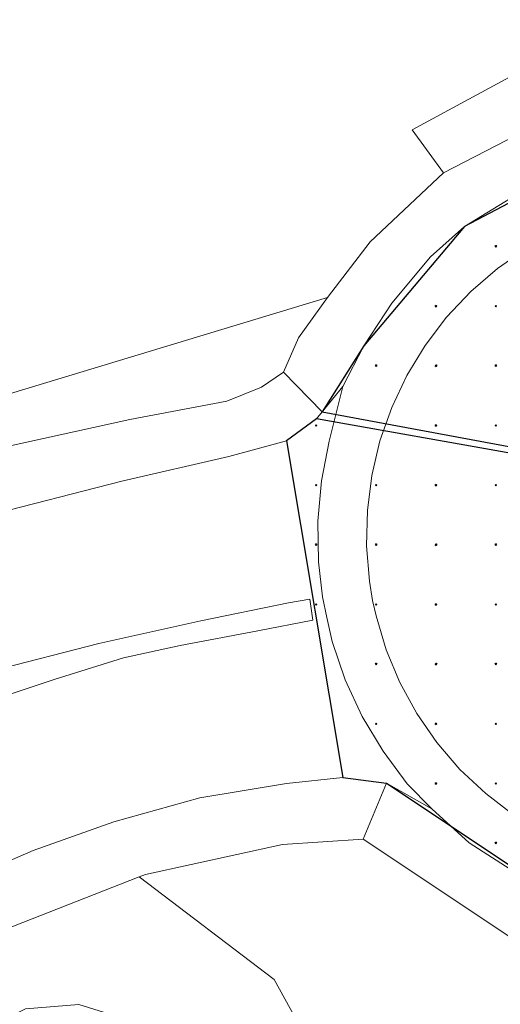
# Model space of a CAD drawing. Header units: metres. Extents: x 247993 to 248761, y 480503 to 480935.
# Tile 6 of 13: x 248368 to 248385, y 480706 to 480740. Entities that reach past the tile are written whole.
import ezdxf

# ---------------------------------------------------------------- set-up
doc = ezdxf.new("R2010")
doc.units = ezdxf.units.M
for name, color, linetype, lineweight in [('B-XX-GR-GROENVOORZIENING-GV', 80, 'Continuous', 18), ('B-XX-VH-VERHARDING_GESLOTEN-GV', 252, 'Continuous', 18), ('B-XX-VH-VERHARDING_OPEN-GV', 252, 'Continuous', 18)]:
    doc.layers.add(name, color=color, linetype=linetype, lineweight=lineweight)
doc.layers.add('DLX_TERR_CALC', color=3, linetype='Continuous', true_color=0x00ff00)

msp = doc.modelspace()

# ---------------------------------------------------------------- linework, layer by layer
at = {"layer": 'B-XX-GR-GROENVOORZIENING-GV'}
for points in [[(248341.369, 480753.449), (248352.58, 480743.102), (248357.903, 480736.682), (248365.364, 480727.724), (248366.067, 480726.653), (248379.14, 480730.6), (248380.63, 480732.54), (248383.18, 480734.93), (248382.092, 480736.426), (248385.748, 480738.407), (248388.871, 480739.245), (248389.789, 480745.87), (248389.937, 480746.938), (248382.242, 480748.376), (248376.48, 480749.454), (248372.418, 480750.213), (248359.655, 480752.502), (248349.817, 480754.266), (248338.478, 480756.3)], [(248387.483, 480669.806), (248387.43, 480681.09), (248389.454, 480683.497), (248389.452, 480683.695), (248387.49, 480685.82), (248387.16, 480700.68), (248387.29, 480703.22), (248387.29, 480705.27), (248386.79, 480706.98), (248385.975, 480707.893), (248385.63, 480708.28), (248380.38, 480711.77), (248377.58, 480711.58), (248372.81, 480710.54), (248372.593, 480710.455), (248377.281, 480706.889), (248378.032, 480705.543), (248380.738, 480700.69), (248382.766, 480695.37), (248383.733, 480692.832), (248385.089, 480684.215), (248384.217, 480675.094), (248382.983, 480672.534)], [(248366.63, 480704.86), (248368.63, 480705.87), (248370.49, 480706.02), (248372.21, 480705.49), (248373.72, 480704.42), (248375.57, 480701.71), (248378.41, 480695.9), (248379.89, 480689.74), (248380.67, 480684.41), (248380.87, 480679.91), (248379.7, 480675.39), (248378.26, 480672.07), (248376.01, 480668.6), (248380.191, 480666.745), (248382.983, 480672.534), (248384.217, 480675.094), (248385.089, 480684.215), (248383.733, 480692.832), (248382.766, 480695.37), (248380.738, 480700.69), (248378.032, 480705.543), (248377.281, 480706.889), (248372.593, 480710.455), (248366.967, 480708.256)]]:
    msp.add_lwpolyline(points, dxfattribs=at)
for points in [[(248383.18, 480734.93), (248386.84, 480736.83), (248389.59, 480737.68), (248390.62, 480737.72), (248388.871, 480739.245), (248385.748, 480738.407), (248382.092, 480736.426)], [(248377.61, 480728), (248378.13, 480729.2), (248379.14, 480730.6), (248366.067, 480726.653), (248366.329, 480726.254), (248366.795, 480726.429), (248367.398, 480725.255), (248368, 480725.42), (248372.26, 480726.36), (248375.64, 480727), (248376.84, 480727.48)], [(248360.89, 480713.17), (248361.89, 480713.78), (248363.12, 480714.47), (248365.13, 480715.51), (248367.5, 480716.61), (248369.63, 480717.32), (248372.04, 480718.07), (248374.01, 480718.5), (248376.72, 480719.01), (248378.63, 480719.38), (248378.53, 480720.11), (248377.79, 480719.98), (248374.73, 480719.36), (248371.18, 480718.57), (248367.48, 480717.62), (248364.12, 480716.29), (248361.111, 480715.026), (248360.049, 480714.376), (248360.864, 480713.15)]]:
    msp.add_lwpolyline(points, close=True, dxfattribs=at)
at = {"layer": 'B-XX-VH-VERHARDING_GESLOTEN-GV'}
for points in [[(248385.88, 480734.27), (248383.91, 480733.07), (248382.73, 480732.02), (248381.38, 480730.4), (248380.41, 480728.92), (248379.67, 480727.51), (248379.204, 480725.604), (248378.932, 480724.223), (248378.805, 480722.82), (248378.826, 480721.412), (248378.973, 480720.188), (248379.117, 480719.474), (248379.307, 480718.641), (248379.761, 480717.309), (248380.353, 480716.031), (248381.075, 480714.822), (248381.919, 480713.695), (248382.77, 480712.82), (248384.07, 480711.64), (248385.82, 480710.51)], [(248386.073, 480732.313), (248385.062, 480731.613), (248384.129, 480730.811), (248383.285, 480729.916), (248382.54, 480728.937), (248381.901, 480727.886), (248381.375, 480726.774), (248380.968, 480725.613), (248380.685, 480724.416), (248380.529, 480723.195), (248380.501, 480721.966), (248380.601, 480720.74), (248380.712, 480720.068), (248380.83, 480719.531), (248381.183, 480718.353), (248381.658, 480717.218), (248382.249, 480716.139), (248382.949, 480715.127), (248383.751, 480714.194), (248384.646, 480713.351), (248385.625, 480712.605)], [(248385.625, 480712.605), (248384.646, 480713.351), (248383.751, 480714.194), (248382.949, 480715.127), (248382.249, 480716.139), (248381.658, 480717.218), (248381.183, 480718.353), (248380.83, 480719.531), (248380.712, 480720.068), (248380.601, 480720.74), (248380.501, 480721.966), (248380.529, 480723.195), (248380.685, 480724.416), (248380.968, 480725.613), (248381.375, 480726.774), (248381.901, 480727.886), (248382.54, 480728.937), (248383.285, 480729.916), (248384.129, 480730.811), (248385.062, 480731.613), (248386.073, 480732.313)], [(248366.57, 480710.36), (248368.9, 480711.37), (248371.71, 480712.37), (248374.7, 480713.2), (248377.72, 480713.7), (248379.68, 480713.91), (248381.19, 480713.71), (248382.77, 480712.82), (248381.919, 480713.695), (248381.075, 480714.822), (248380.353, 480716.031), (248379.761, 480717.309), (248379.307, 480718.641), (248379.117, 480719.474), (248378.973, 480720.188), (248378.826, 480721.412), (248378.805, 480722.82), (248378.932, 480724.223), (248379.204, 480725.604), (248379.67, 480727.51), (248378.955, 480726.622), (248378.76, 480726.38), (248377.71, 480725.62), (248375.71, 480725.07), (248371.99, 480724.22), (248367.18, 480722.99)], [(248367.48, 480717.62), (248371.18, 480718.57), (248374.73, 480719.36), (248377.79, 480719.98), (248378.53, 480720.11), (248378.63, 480719.38), (248376.72, 480719.01), (248374.01, 480718.5), (248372.04, 480718.07), (248369.63, 480717.32), (248367.5, 480716.61)]]:
    msp.add_lwpolyline(points, dxfattribs=at)
at = {"layer": 'B-XX-VH-VERHARDING_OPEN-GV'}
for points in [[(248386.84, 480736.83), (248383.18, 480734.93), (248380.63, 480732.54), (248379.14, 480730.6), (248378.13, 480729.2), (248377.61, 480728), (248378.955, 480726.622), (248379.67, 480727.51), (248380.41, 480728.92), (248381.38, 480730.4), (248382.73, 480732.02), (248383.91, 480733.07), (248385.88, 480734.27)], [(248367.18, 480722.99), (248371.99, 480724.22), (248375.71, 480725.07), (248377.71, 480725.62), (248378.76, 480726.38), (248378.955, 480726.622), (248377.61, 480728), (248376.84, 480727.48), (248375.64, 480727), (248372.26, 480726.36), (248368, 480725.42)], [(248366.967, 480708.256), (248372.593, 480710.455), (248372.81, 480710.54), (248377.58, 480711.58), (248380.38, 480711.77), (248381.19, 480713.71), (248379.68, 480713.91), (248377.72, 480713.7), (248374.7, 480713.2), (248371.71, 480712.37), (248368.9, 480711.37), (248366.57, 480710.36)]]:
    msp.add_lwpolyline(points, dxfattribs=at)
msp.add_lwpolyline([(248385.975, 480707.893), (248387.34, 480709.33), (248385.82, 480710.51), (248384.07, 480711.64), (248382.77, 480712.82), (248381.19, 480713.71), (248380.38, 480711.77), (248385.63, 480708.28)], close=True, dxfattribs=at)
at = {"layer": 'DLX_TERR_CALC'}
for points in [[(248387.195, 480734.795, 0), (248383.91, 480733.07, 0)], [(248383.91, 480733.07, 0), (248380.41, 480728.92, 0)], [(248380.41, 480728.92, 0), (248378.955, 480726.622, 0)], [(248378.955, 480726.622, 0), (248385.76, 480725.36, 0)], [(248378.76, 480726.38, 0), (248377.71, 480725.62, 0)], [(248385.682, 480725.153, 0), (248378.76, 480726.38, 0)], [(248377.71, 480725.62, 0), (248379.68, 480713.91, 0)], [(248379.68, 480713.91, 0), (248381.19, 480713.71, 0)], [(248381.19, 480713.71, 0), (248386.472, 480710.204, 0)]]:
    msp.add_polyline3d(points, dxfattribs=at)

# ---------------------------------------------------------------- meshes
mesh = msp.add_polyface(dxfattribs=at)
corners = [(248385, 480732.353), (248385.025, 480732.378), (248385, 480732.378), (248385.025, 480732.378), (248385, 480732.403), (248385, 480732.378), (248385, 480732.403), (248384.975, 480732.378), (248385, 480732.378), (248384.975, 480732.378), (248385, 480732.353), (248385, 480732.378), (248385.025, 480732.378), (248385, 480732.353), (248385, 480732.378), (248385, 480732.403), (248385.025, 480732.378), (248385, 480732.378), (248384.975, 480732.378), (248385, 480732.403), (248385, 480732.378), (248385, 480732.353), (248384.975, 480732.378), (248385, 480732.378)]
mesh.append_faces([[corners[k] for k in face] for face in [(0, 1, 2), (3, 4, 5), (6, 7, 8), (9, 10, 11), (12, 13, 14), (15, 16, 17), (18, 19, 20), (21, 22, 23)]])
mesh = msp.add_polyface(dxfattribs=at)
corners = [(248382.917, 480730.278), (248382.942, 480730.303), (248382.917, 480730.303), (248382.942, 480730.303), (248382.917, 480730.328), (248382.917, 480730.303), (248382.917, 480730.328), (248382.892, 480730.303), (248382.917, 480730.303), (248382.892, 480730.303), (248382.917, 480730.278), (248382.917, 480730.303), (248382.942, 480730.303), (248382.917, 480730.278), (248382.917, 480730.303), (248382.917, 480730.328), (248382.942, 480730.303), (248382.917, 480730.303), (248382.892, 480730.303), (248382.917, 480730.328), (248382.917, 480730.303), (248382.917, 480730.278), (248382.892, 480730.303), (248382.917, 480730.303)]
mesh.append_faces([[corners[k] for k in face] for face in [(0, 1, 2), (3, 4, 5), (6, 7, 8), (9, 10, 11), (12, 13, 14), (15, 16, 17), (18, 19, 20), (21, 22, 23)]])
mesh = msp.add_polyface(dxfattribs=at)
corners = [(248385, 480730.278), (248385.025, 480730.303), (248385, 480730.303), (248385.025, 480730.303), (248385, 480730.328), (248385, 480730.303), (248385, 480730.328), (248384.975, 480730.303), (248385, 480730.303), (248384.975, 480730.303), (248385, 480730.278), (248385, 480730.303), (248385.025, 480730.303), (248385, 480730.278), (248385, 480730.303), (248385, 480730.328), (248385.025, 480730.303), (248385, 480730.303), (248384.975, 480730.303), (248385, 480730.328), (248385, 480730.303), (248385, 480730.278), (248384.975, 480730.303), (248385, 480730.303)]
mesh.append_faces([[corners[k] for k in face] for face in [(0, 1, 2), (3, 4, 5), (6, 7, 8), (9, 10, 11), (12, 13, 14), (15, 16, 17), (18, 19, 20), (21, 22, 23)]])
mesh = msp.add_polyface(dxfattribs=at)
corners = [(248380.834, 480728.204), (248380.859, 480728.229), (248380.834, 480728.229), (248380.859, 480728.229), (248380.834, 480728.254), (248380.834, 480728.229), (248380.834, 480728.254), (248380.809, 480728.229), (248380.834, 480728.229), (248380.809, 480728.229), (248380.834, 480728.204), (248380.834, 480728.229), (248380.859, 480728.229), (248380.834, 480728.204), (248380.834, 480728.229), (248380.834, 480728.254), (248380.859, 480728.229), (248380.834, 480728.229), (248380.809, 480728.229), (248380.834, 480728.254), (248380.834, 480728.229), (248380.834, 480728.204), (248380.809, 480728.229), (248380.834, 480728.229)]
mesh.append_faces([[corners[k] for k in face] for face in [(0, 1, 2), (3, 4, 5), (6, 7, 8), (9, 10, 11), (12, 13, 14), (15, 16, 17), (18, 19, 20), (21, 22, 23)]])
mesh = msp.add_polyface(dxfattribs=at)
corners = [(248382.917, 480728.204), (248382.942, 480728.229), (248382.917, 480728.229), (248382.942, 480728.229), (248382.917, 480728.254), (248382.917, 480728.229), (248382.917, 480728.254), (248382.892, 480728.229), (248382.917, 480728.229), (248382.892, 480728.229), (248382.917, 480728.204), (248382.917, 480728.229), (248382.942, 480728.229), (248382.917, 480728.204), (248382.917, 480728.229), (248382.917, 480728.254), (248382.942, 480728.229), (248382.917, 480728.229), (248382.892, 480728.229), (248382.917, 480728.254), (248382.917, 480728.229), (248382.917, 480728.204), (248382.892, 480728.229), (248382.917, 480728.229)]
mesh.append_faces([[corners[k] for k in face] for face in [(0, 1, 2), (3, 4, 5), (6, 7, 8), (9, 10, 11), (12, 13, 14), (15, 16, 17), (18, 19, 20), (21, 22, 23)]])
mesh = msp.add_polyface(dxfattribs=at)
corners = [(248385, 480728.204), (248385.025, 480728.229), (248385, 480728.229), (248385.025, 480728.229), (248385, 480728.254), (248385, 480728.229), (248385, 480728.254), (248384.975, 480728.229), (248385, 480728.229), (248384.975, 480728.229), (248385, 480728.204), (248385, 480728.229), (248385.025, 480728.229), (248385, 480728.204), (248385, 480728.229), (248385, 480728.254), (248385.025, 480728.229), (248385, 480728.229), (248384.975, 480728.229), (248385, 480728.254), (248385, 480728.229), (248385, 480728.204), (248384.975, 480728.229), (248385, 480728.229)]
mesh.append_faces([[corners[k] for k in face] for face in [(0, 1, 2), (3, 4, 5), (6, 7, 8), (9, 10, 11), (12, 13, 14), (15, 16, 17), (18, 19, 20), (21, 22, 23)]])
mesh = msp.add_polyface(dxfattribs=at)
corners = [(248378.751, 480726.129), (248378.776, 480726.154), (248378.751, 480726.154), (248378.776, 480726.154), (248378.751, 480726.179), (248378.751, 480726.154), (248378.751, 480726.179), (248378.726, 480726.154), (248378.751, 480726.154), (248378.726, 480726.154), (248378.751, 480726.129), (248378.751, 480726.154), (248378.776, 480726.154), (248378.751, 480726.129), (248378.751, 480726.154), (248378.751, 480726.179), (248378.776, 480726.154), (248378.751, 480726.154), (248378.726, 480726.154), (248378.751, 480726.179), (248378.751, 480726.154), (248378.751, 480726.129), (248378.726, 480726.154), (248378.751, 480726.154)]
mesh.append_faces([[corners[k] for k in face] for face in [(0, 1, 2), (3, 4, 5), (6, 7, 8), (9, 10, 11), (12, 13, 14), (15, 16, 17), (18, 19, 20), (21, 22, 23)]])
mesh = msp.add_polyface(dxfattribs=at)
corners = [(248382.917, 480726.129), (248382.942, 480726.154), (248382.917, 480726.154), (248382.942, 480726.154), (248382.917, 480726.179), (248382.917, 480726.154), (248382.917, 480726.179), (248382.892, 480726.154), (248382.917, 480726.154), (248382.892, 480726.154), (248382.917, 480726.129), (248382.917, 480726.154), (248382.942, 480726.154), (248382.917, 480726.129), (248382.917, 480726.154), (248382.917, 480726.179), (248382.942, 480726.154), (248382.917, 480726.154), (248382.892, 480726.154), (248382.917, 480726.179), (248382.917, 480726.154), (248382.917, 480726.129), (248382.892, 480726.154), (248382.917, 480726.154)]
mesh.append_faces([[corners[k] for k in face] for face in [(0, 1, 2), (3, 4, 5), (6, 7, 8), (9, 10, 11), (12, 13, 14), (15, 16, 17), (18, 19, 20), (21, 22, 23)]])
mesh = msp.add_polyface(dxfattribs=at)
corners = [(248385, 480726.129), (248385.025, 480726.154), (248385, 480726.154), (248385.025, 480726.154), (248385, 480726.179), (248385, 480726.154), (248385, 480726.179), (248384.975, 480726.154), (248385, 480726.154), (248384.975, 480726.154), (248385, 480726.129), (248385, 480726.154), (248385.025, 480726.154), (248385, 480726.129), (248385, 480726.154), (248385, 480726.179), (248385.025, 480726.154), (248385, 480726.154), (248384.975, 480726.154), (248385, 480726.179), (248385, 480726.154), (248385, 480726.129), (248384.975, 480726.154), (248385, 480726.154)]
mesh.append_faces([[corners[k] for k in face] for face in [(0, 1, 2), (3, 4, 5), (6, 7, 8), (9, 10, 11), (12, 13, 14), (15, 16, 17), (18, 19, 20), (21, 22, 23)]])
mesh = msp.add_polyface(dxfattribs=at)
corners = [(248378.751, 480724.054), (248378.776, 480724.079), (248378.751, 480724.079), (248378.776, 480724.079), (248378.751, 480724.104), (248378.751, 480724.079), (248378.751, 480724.104), (248378.726, 480724.079), (248378.751, 480724.079), (248378.726, 480724.079), (248378.751, 480724.054), (248378.751, 480724.079), (248378.776, 480724.079), (248378.751, 480724.054), (248378.751, 480724.079), (248378.751, 480724.104), (248378.776, 480724.079), (248378.751, 480724.079), (248378.726, 480724.079), (248378.751, 480724.104), (248378.751, 480724.079), (248378.751, 480724.054), (248378.726, 480724.079), (248378.751, 480724.079)]
mesh.append_faces([[corners[k] for k in face] for face in [(0, 1, 2), (3, 4, 5), (6, 7, 8), (9, 10, 11), (12, 13, 14), (15, 16, 17), (18, 19, 20), (21, 22, 23)]])
mesh = msp.add_polyface(dxfattribs=at)
corners = [(248380.834, 480724.054), (248380.859, 480724.079), (248380.834, 480724.079), (248380.859, 480724.079), (248380.834, 480724.104), (248380.834, 480724.079), (248380.834, 480724.104), (248380.809, 480724.079), (248380.834, 480724.079), (248380.809, 480724.079), (248380.834, 480724.054), (248380.834, 480724.079), (248380.859, 480724.079), (248380.834, 480724.054), (248380.834, 480724.079), (248380.834, 480724.104), (248380.859, 480724.079), (248380.834, 480724.079), (248380.809, 480724.079), (248380.834, 480724.104), (248380.834, 480724.079), (248380.834, 480724.054), (248380.809, 480724.079), (248380.834, 480724.079)]
mesh.append_faces([[corners[k] for k in face] for face in [(0, 1, 2), (3, 4, 5), (6, 7, 8), (9, 10, 11), (12, 13, 14), (15, 16, 17), (18, 19, 20), (21, 22, 23)]])
mesh = msp.add_polyface(dxfattribs=at)
corners = [(248382.917, 480724.054), (248382.942, 480724.079), (248382.917, 480724.079), (248382.942, 480724.079), (248382.917, 480724.104), (248382.917, 480724.079), (248382.917, 480724.104), (248382.892, 480724.079), (248382.917, 480724.079), (248382.892, 480724.079), (248382.917, 480724.054), (248382.917, 480724.079), (248382.942, 480724.079), (248382.917, 480724.054), (248382.917, 480724.079), (248382.917, 480724.104), (248382.942, 480724.079), (248382.917, 480724.079), (248382.892, 480724.079), (248382.917, 480724.104), (248382.917, 480724.079), (248382.917, 480724.054), (248382.892, 480724.079), (248382.917, 480724.079)]
mesh.append_faces([[corners[k] for k in face] for face in [(0, 1, 2), (3, 4, 5), (6, 7, 8), (9, 10, 11), (12, 13, 14), (15, 16, 17), (18, 19, 20), (21, 22, 23)]])
mesh = msp.add_polyface(dxfattribs=at)
corners = [(248385, 480724.054), (248385.025, 480724.079), (248385, 480724.079), (248385.025, 480724.079), (248385, 480724.104), (248385, 480724.079), (248385, 480724.104), (248384.975, 480724.079), (248385, 480724.079), (248384.975, 480724.079), (248385, 480724.054), (248385, 480724.079), (248385.025, 480724.079), (248385, 480724.054), (248385, 480724.079), (248385, 480724.104), (248385.025, 480724.079), (248385, 480724.079), (248384.975, 480724.079), (248385, 480724.104), (248385, 480724.079), (248385, 480724.054), (248384.975, 480724.079), (248385, 480724.079)]
mesh.append_faces([[corners[k] for k in face] for face in [(0, 1, 2), (3, 4, 5), (6, 7, 8), (9, 10, 11), (12, 13, 14), (15, 16, 17), (18, 19, 20), (21, 22, 23)]])
mesh = msp.add_polyface(dxfattribs=at)
corners = [(248378.751, 480721.98), (248378.776, 480722.005), (248378.751, 480722.005), (248378.776, 480722.005), (248378.751, 480722.03), (248378.751, 480722.005), (248378.751, 480722.03), (248378.726, 480722.005), (248378.751, 480722.005), (248378.726, 480722.005), (248378.751, 480721.98), (248378.751, 480722.005), (248378.776, 480722.005), (248378.751, 480721.98), (248378.751, 480722.005), (248378.751, 480722.03), (248378.776, 480722.005), (248378.751, 480722.005), (248378.726, 480722.005), (248378.751, 480722.03), (248378.751, 480722.005), (248378.751, 480721.98), (248378.726, 480722.005), (248378.751, 480722.005)]
mesh.append_faces([[corners[k] for k in face] for face in [(0, 1, 2), (3, 4, 5), (6, 7, 8), (9, 10, 11), (12, 13, 14), (15, 16, 17), (18, 19, 20), (21, 22, 23)]])
mesh = msp.add_polyface(dxfattribs=at)
corners = [(248380.834, 480721.98), (248380.859, 480722.005), (248380.834, 480722.005), (248380.859, 480722.005), (248380.834, 480722.03), (248380.834, 480722.005), (248380.834, 480722.03), (248380.809, 480722.005), (248380.834, 480722.005), (248380.809, 480722.005), (248380.834, 480721.98), (248380.834, 480722.005), (248380.859, 480722.005), (248380.834, 480721.98), (248380.834, 480722.005), (248380.834, 480722.03), (248380.859, 480722.005), (248380.834, 480722.005), (248380.809, 480722.005), (248380.834, 480722.03), (248380.834, 480722.005), (248380.834, 480721.98), (248380.809, 480722.005), (248380.834, 480722.005)]
mesh.append_faces([[corners[k] for k in face] for face in [(0, 1, 2), (3, 4, 5), (6, 7, 8), (9, 10, 11), (12, 13, 14), (15, 16, 17), (18, 19, 20), (21, 22, 23)]])
mesh = msp.add_polyface(dxfattribs=at)
corners = [(248382.917, 480721.98), (248382.942, 480722.005), (248382.917, 480722.005), (248382.942, 480722.005), (248382.917, 480722.03), (248382.917, 480722.005), (248382.917, 480722.03), (248382.892, 480722.005), (248382.917, 480722.005), (248382.892, 480722.005), (248382.917, 480721.98), (248382.917, 480722.005), (248382.942, 480722.005), (248382.917, 480721.98), (248382.917, 480722.005), (248382.917, 480722.03), (248382.942, 480722.005), (248382.917, 480722.005), (248382.892, 480722.005), (248382.917, 480722.03), (248382.917, 480722.005), (248382.917, 480721.98), (248382.892, 480722.005), (248382.917, 480722.005)]
mesh.append_faces([[corners[k] for k in face] for face in [(0, 1, 2), (3, 4, 5), (6, 7, 8), (9, 10, 11), (12, 13, 14), (15, 16, 17), (18, 19, 20), (21, 22, 23)]])
mesh = msp.add_polyface(dxfattribs=at)
corners = [(248385, 480721.98), (248385.025, 480722.005), (248385, 480722.005), (248385.025, 480722.005), (248385, 480722.03), (248385, 480722.005), (248385, 480722.03), (248384.975, 480722.005), (248385, 480722.005), (248384.975, 480722.005), (248385, 480721.98), (248385, 480722.005), (248385.025, 480722.005), (248385, 480721.98), (248385, 480722.005), (248385, 480722.03), (248385.025, 480722.005), (248385, 480722.005), (248384.975, 480722.005), (248385, 480722.03), (248385, 480722.005), (248385, 480721.98), (248384.975, 480722.005), (248385, 480722.005)]
mesh.append_faces([[corners[k] for k in face] for face in [(0, 1, 2), (3, 4, 5), (6, 7, 8), (9, 10, 11), (12, 13, 14), (15, 16, 17), (18, 19, 20), (21, 22, 23)]])
mesh = msp.add_polyface(dxfattribs=at)
corners = [(248378.751, 480719.905), (248378.776, 480719.93), (248378.751, 480719.93), (248378.776, 480719.93), (248378.751, 480719.955), (248378.751, 480719.93), (248378.751, 480719.955), (248378.726, 480719.93), (248378.751, 480719.93), (248378.726, 480719.93), (248378.751, 480719.905), (248378.751, 480719.93), (248378.776, 480719.93), (248378.751, 480719.905), (248378.751, 480719.93), (248378.751, 480719.955), (248378.776, 480719.93), (248378.751, 480719.93), (248378.726, 480719.93), (248378.751, 480719.955), (248378.751, 480719.93), (248378.751, 480719.905), (248378.726, 480719.93), (248378.751, 480719.93)]
mesh.append_faces([[corners[k] for k in face] for face in [(0, 1, 2), (3, 4, 5), (6, 7, 8), (9, 10, 11), (12, 13, 14), (15, 16, 17), (18, 19, 20), (21, 22, 23)]])
mesh = msp.add_polyface(dxfattribs=at)
corners = [(248380.834, 480719.905), (248380.859, 480719.93), (248380.834, 480719.93), (248380.859, 480719.93), (248380.834, 480719.955), (248380.834, 480719.93), (248380.834, 480719.955), (248380.809, 480719.93), (248380.834, 480719.93), (248380.809, 480719.93), (248380.834, 480719.905), (248380.834, 480719.93), (248380.859, 480719.93), (248380.834, 480719.905), (248380.834, 480719.93), (248380.834, 480719.955), (248380.859, 480719.93), (248380.834, 480719.93), (248380.809, 480719.93), (248380.834, 480719.955), (248380.834, 480719.93), (248380.834, 480719.905), (248380.809, 480719.93), (248380.834, 480719.93)]
mesh.append_faces([[corners[k] for k in face] for face in [(0, 1, 2), (3, 4, 5), (6, 7, 8), (9, 10, 11), (12, 13, 14), (15, 16, 17), (18, 19, 20), (21, 22, 23)]])
mesh = msp.add_polyface(dxfattribs=at)
corners = [(248382.917, 480719.905), (248382.942, 480719.93), (248382.917, 480719.93), (248382.942, 480719.93), (248382.917, 480719.955), (248382.917, 480719.93), (248382.917, 480719.955), (248382.892, 480719.93), (248382.917, 480719.93), (248382.892, 480719.93), (248382.917, 480719.905), (248382.917, 480719.93), (248382.942, 480719.93), (248382.917, 480719.905), (248382.917, 480719.93), (248382.917, 480719.955), (248382.942, 480719.93), (248382.917, 480719.93), (248382.892, 480719.93), (248382.917, 480719.955), (248382.917, 480719.93), (248382.917, 480719.905), (248382.892, 480719.93), (248382.917, 480719.93)]
mesh.append_faces([[corners[k] for k in face] for face in [(0, 1, 2), (3, 4, 5), (6, 7, 8), (9, 10, 11), (12, 13, 14), (15, 16, 17), (18, 19, 20), (21, 22, 23)]])
mesh = msp.add_polyface(dxfattribs=at)
corners = [(248385, 480719.905), (248385.025, 480719.93), (248385, 480719.93), (248385.025, 480719.93), (248385, 480719.955), (248385, 480719.93), (248385, 480719.955), (248384.975, 480719.93), (248385, 480719.93), (248384.975, 480719.93), (248385, 480719.905), (248385, 480719.93), (248385.025, 480719.93), (248385, 480719.905), (248385, 480719.93), (248385, 480719.955), (248385.025, 480719.93), (248385, 480719.93), (248384.975, 480719.93), (248385, 480719.955), (248385, 480719.93), (248385, 480719.905), (248384.975, 480719.93), (248385, 480719.93)]
mesh.append_faces([[corners[k] for k in face] for face in [(0, 1, 2), (3, 4, 5), (6, 7, 8), (9, 10, 11), (12, 13, 14), (15, 16, 17), (18, 19, 20), (21, 22, 23)]])
mesh = msp.add_polyface(dxfattribs=at)
corners = [(248380.834, 480717.831), (248380.859, 480717.856), (248380.834, 480717.856), (248380.859, 480717.856), (248380.834, 480717.881), (248380.834, 480717.856), (248380.834, 480717.881), (248380.809, 480717.856), (248380.834, 480717.856), (248380.809, 480717.856), (248380.834, 480717.831), (248380.834, 480717.856), (248380.859, 480717.856), (248380.834, 480717.831), (248380.834, 480717.856), (248380.834, 480717.881), (248380.859, 480717.856), (248380.834, 480717.856), (248380.809, 480717.856), (248380.834, 480717.881), (248380.834, 480717.856), (248380.834, 480717.831), (248380.809, 480717.856), (248380.834, 480717.856)]
mesh.append_faces([[corners[k] for k in face] for face in [(0, 1, 2), (3, 4, 5), (6, 7, 8), (9, 10, 11), (12, 13, 14), (15, 16, 17), (18, 19, 20), (21, 22, 23)]])
mesh = msp.add_polyface(dxfattribs=at)
corners = [(248382.917, 480717.831), (248382.942, 480717.856), (248382.917, 480717.856), (248382.942, 480717.856), (248382.917, 480717.881), (248382.917, 480717.856), (248382.917, 480717.881), (248382.892, 480717.856), (248382.917, 480717.856), (248382.892, 480717.856), (248382.917, 480717.831), (248382.917, 480717.856), (248382.942, 480717.856), (248382.917, 480717.831), (248382.917, 480717.856), (248382.917, 480717.881), (248382.942, 480717.856), (248382.917, 480717.856), (248382.892, 480717.856), (248382.917, 480717.881), (248382.917, 480717.856), (248382.917, 480717.831), (248382.892, 480717.856), (248382.917, 480717.856)]
mesh.append_faces([[corners[k] for k in face] for face in [(0, 1, 2), (3, 4, 5), (6, 7, 8), (9, 10, 11), (12, 13, 14), (15, 16, 17), (18, 19, 20), (21, 22, 23)]])
mesh = msp.add_polyface(dxfattribs=at)
corners = [(248385, 480717.831), (248385.025, 480717.856), (248385, 480717.856), (248385.025, 480717.856), (248385, 480717.881), (248385, 480717.856), (248385, 480717.881), (248384.975, 480717.856), (248385, 480717.856), (248384.975, 480717.856), (248385, 480717.831), (248385, 480717.856), (248385.025, 480717.856), (248385, 480717.831), (248385, 480717.856), (248385, 480717.881), (248385.025, 480717.856), (248385, 480717.856), (248384.975, 480717.856), (248385, 480717.881), (248385, 480717.856), (248385, 480717.831), (248384.975, 480717.856), (248385, 480717.856)]
mesh.append_faces([[corners[k] for k in face] for face in [(0, 1, 2), (3, 4, 5), (6, 7, 8), (9, 10, 11), (12, 13, 14), (15, 16, 17), (18, 19, 20), (21, 22, 23)]])
mesh = msp.add_polyface(dxfattribs=at)
corners = [(248380.834, 480715.756), (248380.859, 480715.781), (248380.834, 480715.781), (248380.859, 480715.781), (248380.834, 480715.806), (248380.834, 480715.781), (248380.834, 480715.806), (248380.809, 480715.781), (248380.834, 480715.781), (248380.809, 480715.781), (248380.834, 480715.756), (248380.834, 480715.781), (248380.859, 480715.781), (248380.834, 480715.756), (248380.834, 480715.781), (248380.834, 480715.806), (248380.859, 480715.781), (248380.834, 480715.781), (248380.809, 480715.781), (248380.834, 480715.806), (248380.834, 480715.781), (248380.834, 480715.756), (248380.809, 480715.781), (248380.834, 480715.781)]
mesh.append_faces([[corners[k] for k in face] for face in [(0, 1, 2), (3, 4, 5), (6, 7, 8), (9, 10, 11), (12, 13, 14), (15, 16, 17), (18, 19, 20), (21, 22, 23)]])
mesh = msp.add_polyface(dxfattribs=at)
corners = [(248382.917, 480715.756), (248382.942, 480715.781), (248382.917, 480715.781), (248382.942, 480715.781), (248382.917, 480715.806), (248382.917, 480715.781), (248382.917, 480715.806), (248382.892, 480715.781), (248382.917, 480715.781), (248382.892, 480715.781), (248382.917, 480715.756), (248382.917, 480715.781), (248382.942, 480715.781), (248382.917, 480715.756), (248382.917, 480715.781), (248382.917, 480715.806), (248382.942, 480715.781), (248382.917, 480715.781), (248382.892, 480715.781), (248382.917, 480715.806), (248382.917, 480715.781), (248382.917, 480715.756), (248382.892, 480715.781), (248382.917, 480715.781)]
mesh.append_faces([[corners[k] for k in face] for face in [(0, 1, 2), (3, 4, 5), (6, 7, 8), (9, 10, 11), (12, 13, 14), (15, 16, 17), (18, 19, 20), (21, 22, 23)]])
mesh = msp.add_polyface(dxfattribs=at)
corners = [(248385, 480715.756), (248385.025, 480715.781), (248385, 480715.781), (248385.025, 480715.781), (248385, 480715.806), (248385, 480715.781), (248385, 480715.806), (248384.975, 480715.781), (248385, 480715.781), (248384.975, 480715.781), (248385, 480715.756), (248385, 480715.781), (248385.025, 480715.781), (248385, 480715.756), (248385, 480715.781), (248385, 480715.806), (248385.025, 480715.781), (248385, 480715.781), (248384.975, 480715.781), (248385, 480715.806), (248385, 480715.781), (248385, 480715.756), (248384.975, 480715.781), (248385, 480715.781)]
mesh.append_faces([[corners[k] for k in face] for face in [(0, 1, 2), (3, 4, 5), (6, 7, 8), (9, 10, 11), (12, 13, 14), (15, 16, 17), (18, 19, 20), (21, 22, 23)]])
mesh = msp.add_polyface(dxfattribs=at)
corners = [(248382.917, 480713.681), (248382.942, 480713.706), (248382.917, 480713.706), (248382.942, 480713.706), (248382.917, 480713.731), (248382.917, 480713.706), (248382.917, 480713.731), (248382.892, 480713.706), (248382.917, 480713.706), (248382.892, 480713.706), (248382.917, 480713.681), (248382.917, 480713.706), (248382.942, 480713.706), (248382.917, 480713.681), (248382.917, 480713.706), (248382.917, 480713.731), (248382.942, 480713.706), (248382.917, 480713.706), (248382.892, 480713.706), (248382.917, 480713.731), (248382.917, 480713.706), (248382.917, 480713.681), (248382.892, 480713.706), (248382.917, 480713.706)]
mesh.append_faces([[corners[k] for k in face] for face in [(0, 1, 2), (3, 4, 5), (6, 7, 8), (9, 10, 11), (12, 13, 14), (15, 16, 17), (18, 19, 20), (21, 22, 23)]])
mesh = msp.add_polyface(dxfattribs=at)
corners = [(248385, 480713.681), (248385.025, 480713.706), (248385, 480713.706), (248385.025, 480713.706), (248385, 480713.731), (248385, 480713.706), (248385, 480713.731), (248384.975, 480713.706), (248385, 480713.706), (248384.975, 480713.706), (248385, 480713.681), (248385, 480713.706), (248385.025, 480713.706), (248385, 480713.681), (248385, 480713.706), (248385, 480713.731), (248385.025, 480713.706), (248385, 480713.706), (248384.975, 480713.706), (248385, 480713.731), (248385, 480713.706), (248385, 480713.681), (248384.975, 480713.706), (248385, 480713.706)]
mesh.append_faces([[corners[k] for k in face] for face in [(0, 1, 2), (3, 4, 5), (6, 7, 8), (9, 10, 11), (12, 13, 14), (15, 16, 17), (18, 19, 20), (21, 22, 23)]])
mesh = msp.add_polyface(dxfattribs=at)
corners = [(248385, 480711.607), (248385.025, 480711.632), (248385, 480711.632), (248385.025, 480711.632), (248385, 480711.657), (248385, 480711.632), (248385, 480711.657), (248384.975, 480711.632), (248385, 480711.632), (248384.975, 480711.632), (248385, 480711.607), (248385, 480711.632), (248385.025, 480711.632), (248385, 480711.607), (248385, 480711.632), (248385, 480711.657), (248385.025, 480711.632), (248385, 480711.632), (248384.975, 480711.632), (248385, 480711.657), (248385, 480711.632), (248385, 480711.607), (248384.975, 480711.632), (248385, 480711.632)]
mesh.append_faces([[corners[k] for k in face] for face in [(0, 1, 2), (3, 4, 5), (6, 7, 8), (9, 10, 11), (12, 13, 14), (15, 16, 17), (18, 19, 20), (21, 22, 23)]])

doc.saveas('drawing.dxf')
